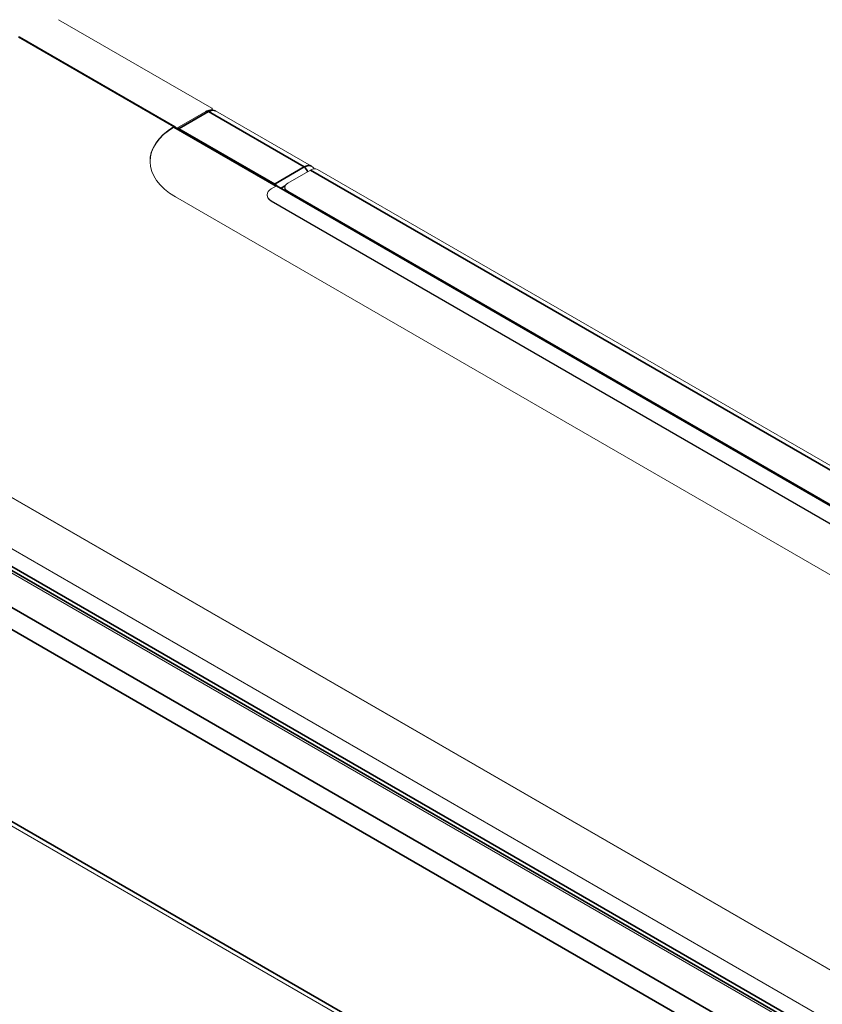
# Model space of a CAD drawing. Header units: millimetres. Extents: x 4 to 1188, y 1 to 840.
# Tile 204 of 256: x 845 to 868, y 259 to 288. Entities that reach past the tile are written whole.
import ezdxf

# ---------------------------------------------------------------- set-up
doc = ezdxf.new("R2010")
doc.units = ezdxf.units.MM
doc.layers.add('1', color=7, linetype='Continuous')

msp = doc.modelspace()

# ---------------------------------------------------------------- linework, layer by layer
at = {"layer": '1', "color": 154, "linetype": 'Continuous', "lineweight": 13}
for p, q in [((850.3405, 285.1193), (845.8113, 287.7343)), ((849.2533, 284.5803), (844.6672, 287.2281)), ((850.1664, 285.0271), (849.3086, 284.5319)), ((850.3511, 285.0686), (850.3511, 285.1017)), ((853.2805, 283.4082), (850.4521, 285.0412)), ((849.2183, 284.5764), (849.2176, 284.5768)), ((849.2183, 284.5647), (849.2183, 284.5764)), ((852.2551, 282.8307), (849.2461, 284.5679)), ((852.2076, 282.8913), (849.3792, 284.5243)), ((853.2582, 283.2966), (852.5814, 282.9059)), ((983.6163, 208.1696), (853.4582, 283.3164)), ((852.0965, 282.7397), (852.248, 282.8271)), ((982.5126, 207.643), (852.2837, 282.8307)), ((851.971, 282.5647), (851.971, 282.553)), ((852.4977, 282.7892), (852.4977, 282.7071)), ((982.3355, 207.759), (852.5814, 282.6726)), ((981.9213, 205.919), (849.2681, 282.5064)), ((852.0965, 282.3897), (981.7193, 207.552)), ((852.0965, 282.3781), (981.7193, 207.5403)), ((971.8198, 200.0869), (839.1665, 276.6743)), ((971.8198, 200.0752), (839.1665, 276.6626)), ((839.3686, 275.0413), (968.9913, 200.2035)), ((838.6968, 274.7088), (968.5519, 199.7369)), ((837.618, 267.8654), (967.4731, 192.8936))]:
    msp.add_line(p, q, dxfattribs=at)
at = {"layer": '1', "color": 154, "linetype": 'Continuous', "lineweight": 35}
for p, q in [((849.2176, 284.5768), (844.6315, 287.2246)), ((850.2378, 285.02), (849.3792, 284.5243)), ((853.0662, 283.387), (850.2378, 285.02)), ((849.2183, 284.5647), (852.2379, 282.8213)), ((852.2076, 282.8913), (853.0662, 283.387)), ((983.4163, 208.1498), (853.2582, 283.2966)), ((982.4769, 207.6395), (852.248, 282.8271)), ((852.5069, 282.8308), (852.3952, 282.7663)), ((852.5814, 282.6726), (852.5814, 282.6588)), ((852.0965, 282.3781), (852.0965, 282.3897)), ((968.7893, 199.6786), (838.5604, 274.8663)), ((838.611, 274.9538), (968.8398, 199.7661)), ((837.818, 274.2014), (967.6731, 199.2296)), ((837.5351, 273.7115), (967.3903, 198.7397)), ((837.5351, 268.0485), (967.3903, 193.0767))]:
    msp.add_line(p, q, dxfattribs=at)
for centre, major_axis, start_param, end_param in [((850.2378, 284.9034), (0.0714, -0.1237), 2.3561945, 3.1415927), ((850.2378, 284.6701), (0.2143, 0.3712), 0, 0.7853982), ((853.0662, 283.0371), (0.2143, 0.3712), 6.2767794, 7.0685835), ((853.0662, 283.2704), (0.0714, -0.1237), 1.0325286, 2.3561945)]:
    msp.add_ellipse(centre, major_axis=major_axis, ratio=0.5773503, start_param=start_param, end_param=end_param, dxfattribs=at)
at = {"layer": '1', "color": 154, "linetype": 'Continuous', "lineweight": 13}
for centre, major_axis, start_param, end_param in [((851.0863, 283.5562), (-2.5714, 0), 5.5255685, 7.0685835), ((851.0863, 283.5445), (-2.5714, 0), 5.5255685, 6.2831888), ((849.2176, 284.5185), (0.0357, 0.0619), 5.6396988, 7.0685835), ((849.2176, 284.5185), (-0.0286, -0.0495), 3.1415927, 3.9269908), ((849.3792, 284.4076), (0.0714, -0.1237), 2.3561945, 3.1415927), ((853.2582, 282.97), (0.2, 0.3464), 0, 0.7853982), ((852.2076, 282.7746), (0.0714, -0.1237), 1.7205129, 2.3561945), ((852.248, 282.7688), (-0.0357, -0.0619), 3.1415927, 3.9269908), ((852.7834, 282.7892), (-0.2857, 0), 5.4977871, 7.0685835), ((852.3995, 282.5647), (-0.4286, 0), 5.4977871, 7.0685835), ((852.3995, 282.553), (-0.4286, 0), 0, 0.7853982)]:
    msp.add_ellipse(centre, major_axis=major_axis, ratio=0.5773503, start_param=start_param, end_param=end_param, dxfattribs=at)
for points, knots in [([(850.4512, 285.0362), (850.4419, 285.0439), (850.4046, 285.0697), (850.3215, 285.079), (850.235, 285.0617), (850.1848, 285.0379), (850.1664, 285.0271)], [0, 0, 0, 0, 0.1185928, 0.4574951, 0.7964145, 1, 1, 1, 1]), ([(850.3405, 285.1193), (850.3449, 285.1168), (850.3478, 285.1138), (850.3498, 285.1094), (850.3502, 285.1085), (850.3507, 285.1066), (850.3508, 285.1056), (850.351, 285.1039), (850.3511, 285.1031), (850.3511, 285.1022)], [0, 0, 0, 0, 0.589514, 0.589514, 0.7368925, 0.7368925, 0.884271, 0.884271, 1, 1, 1, 1]), ([(853.3599, 283.3351), (853.352, 283.3469), (853.3293, 283.3743), (853.2998, 283.3936), (853.2797, 283.4032)], [0, 0, 0, 0, 0.3976184, 1, 1, 1, 1])]:
    msp.add_open_spline(points, degree=3, knots=knots, dxfattribs=at)

doc.saveas('drawing.dxf')
